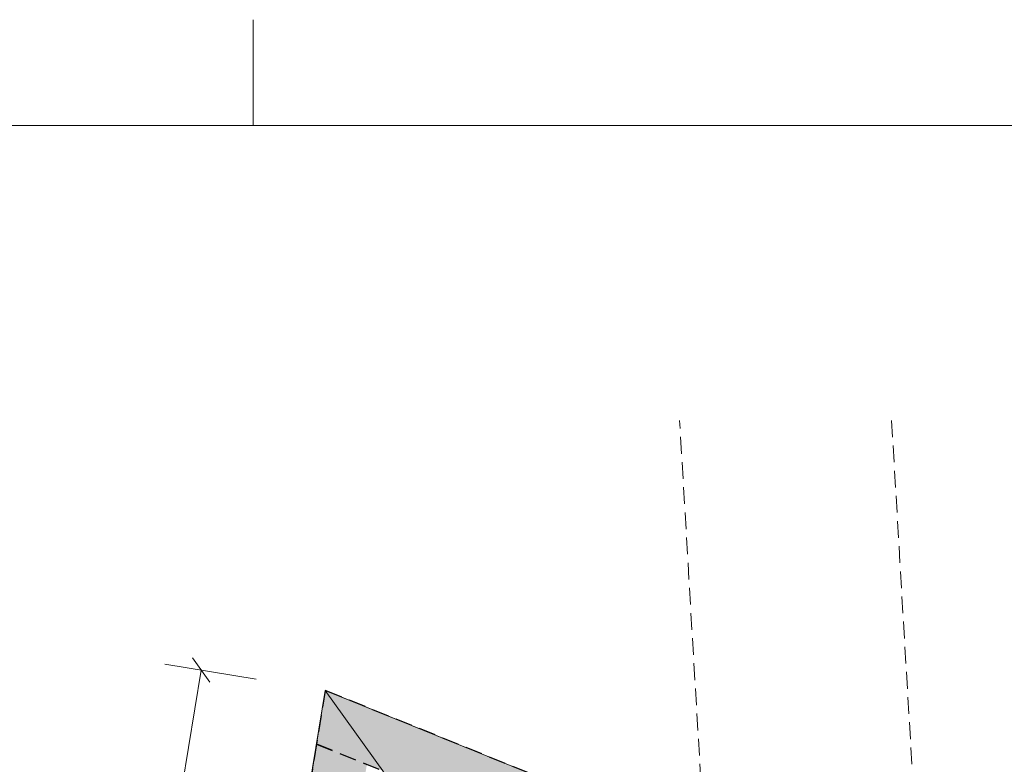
# Model space of a CAD drawing. Header units: millimetres. Extents: x 58962 to 143062, y 63981 to 123381.
# Tile 14 of 17: x 77756 to 87063, y 116345 to 123381. Entities that reach past the tile are written whole.
import ezdxf

# ---------------------------------------------------------------- set-up
doc = ezdxf.new("R2010")
doc.units = ezdxf.units.MM
doc.header["$LTSCALE"] = 100
doc.linetypes.add('HIDDEN', pattern=[2.38125, 1.5875, -0.79375])
doc.linetypes.add('XKITLINE00', pattern=[0])
for name, color, linetype, lineweight in [('GraphicObject', 6, 'Continuous', 0), ('OtherObjectType', 1, 'Continuous', 0), ('Part', 2, 'Continuous', 0), ('Part_Hidden', 7, 'Continuous', 0), ('Z-DIMENSIONS', 1, 'Continuous', 0)]:
    doc.layers.add(name, color=color, linetype=linetype, lineweight=lineweight)

msp = doc.modelspace()

# ---------------------------------------------------------------- hatches: boundary and pattern name
at = {"layer": 'Part'}
for points in [[(80562.4, 116537), (80644.7, 117043.1), (110811.8, 104819.6), (110624, 104356.2)], [(77985.6, 100685.9), (80562.4, 116536.5), (81037.6, 116343.9), (78479.1, 100605.6)]]:
    msp.add_hatch(color=253, dxfattribs=at).paths.add_polyline_path(points, flags=17)

# ---------------------------------------------------------------- linework, layer by layer
at = {"layer": 'GraphicObject', "color": 3, "linetype": 'Continuous', "lineweight": 0}
msp.add_line((80642.7, 117043.9), (93139.5, 99640.9), dxfattribs=at)
at = {"layer": 'OtherObjectType', "color": 2, "linetype": 'Continuous', "lineweight": 0}
msp.add_line((79961.6, 122380.7), (79961.6, 123380.7), dxfattribs=at)
at = {"layer": 'OtherObjectType', "color": 1, "linetype": 'Continuous', "lineweight": 0}
msp.add_line((142061.6, 122380.7), (61961.6, 122380.7), dxfattribs=at)
at = {"layer": 'Part', "color": 7, "linetype": 'XKITLINE00', "lineweight": 0}
for p, q in [((83993.7, 119594.7), (83998.2, 119517.9)), ((85997.1, 119594.7), (86006.5, 119436.2)), ((84002.9, 119438.7), (84012.2, 119280.2)), ((86011.2, 119356.9), (86020.5, 119198.5)), ((84016.9, 119201), (84026.3, 119042.5)), ((86025.2, 119119.2), (86034.6, 118960.8)), ((84031, 118963.3), (84040.3, 118804.8)), ((86039.3, 118881.5), (86048.6, 118723.1)), ((84045, 118725.6), (84054.4, 118567.1)), ((86053.3, 118643.8), (86062.7, 118485.3)), ((84059, 118487.9), (84068.4, 118329.4)), ((86067.4, 118406.1), (86076.7, 118247.6)), ((84073.1, 118250.1), (84082.4, 118091.7)), ((86081.4, 118168.4), (86090.8, 118009.9)), ((84087.1, 118012.4), (84096.5, 117854)), ((86095.4, 117930.7), (86104.8, 117772.2)), ((84101.2, 117774.7), (84110.5, 117616.2)), ((86109.5, 117693), (86118.9, 117534.5)), ((84115.2, 117537), (84124.6, 117378.5)), ((86123.5, 117455.3), (86132.9, 117296.8)), ((84129.3, 117299.3), (84138.6, 117140.8)), ((86137.6, 117217.6), (86146.9, 117059.1)), ((80642.7, 117043.9), (77268.9, 96334.3)), ((80644.7, 117043.1), (80562.4, 116536.5)), ((80644.7, 117043.1), (80642.7, 117043.9)), ((110815.1, 104818.3), (80644.7, 117043.1)), ((112360.7, 104192.7), (80715, 117014.6)), ((84143.3, 117061.6), (84152.7, 116903.1)), ((86151.6, 116979.8), (86161, 116821.4)), ((84157.3, 116823.9), (84166.7, 116665.4)), ((86165.7, 116742.1), (86175, 116583.7)), ((77985.6, 100685.9), (80562.4, 116537)), ((84171.4, 116586.2), (84180.8, 116427.7)), ((86179.7, 116504.4), (86189.1, 116345.9)), ((84185.4, 116348.5), (84194.8, 116190))]:
    msp.add_line(p, q, dxfattribs=at)
at = {"layer": 'Part_Hidden', "linetype": 'HIDDEN', "lineweight": 25}
for p, q in [((80644.7, 117043.1), (80562.4, 116537)), ((110815.1, 104818.3), (80644.7, 117043.1)), ((80715, 117014.6), (80644.7, 117043.1)), ((80562.4, 116537), (77985, 100682.4)), ((80562.4, 116537), (110624.2, 104356.1)), ((80562.4, 116536.5), (81037.6, 116343.9))]:
    msp.add_line(p, q, dxfattribs=at)
at = {"layer": 'Z-DIMENSIONS', "color": 7, "linetype": 'Continuous', "lineweight": 0}
for p, q in [((79990.4, 117150.9), (79126.9, 117292.6)), ((79390.7, 117349.6), (79554, 117122.2)), ((73808.9, 82713.9), (79472.3, 117235.9))]:
    msp.add_line(p, q, dxfattribs=at)
at = {"layer": 'Z-DIMENSIONS', "color": 3}
msp.add_point((79472.3, 117235.9), dxfattribs=at)

doc.saveas('drawing.dxf')
